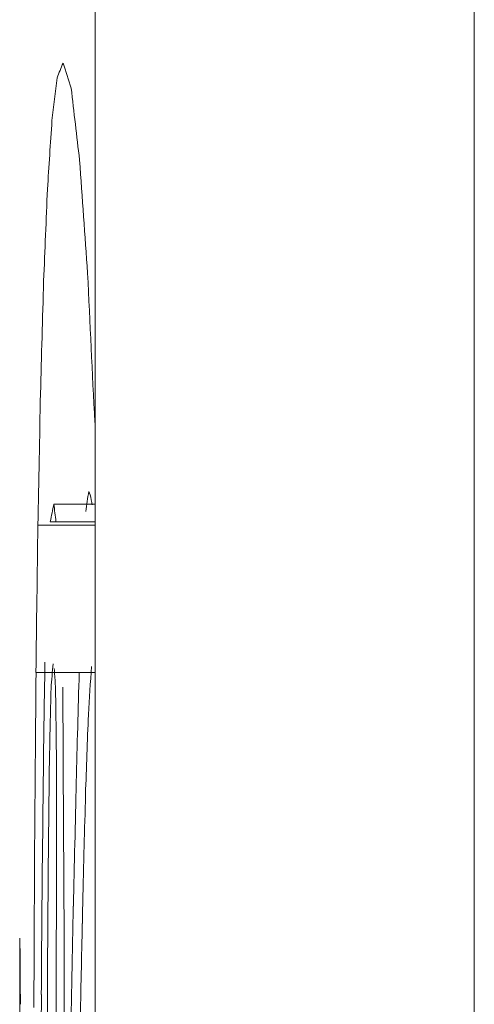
# Model space of a CAD drawing. Header units: inches. Extents: x 2934 to 6866, y 422 to 3136.
# Tile 65 of 84: x 6495.01 to 6496.8, y 1788.38 to 1792.25. Entities that reach past the tile are written whole.
import ezdxf

# ---------------------------------------------------------------- set-up
doc = ezdxf.new("R2010")
doc.units = ezdxf.units.IN
doc.header["$MEASUREMENT"] = 0
doc.layers.add('PWR_0400HP', color=7, linetype='Continuous')

# ---------------------------------------------------------------- blocks, each defined once
blk = doc.blocks.new('SS06 350-468 SIDE')
at = {"color": 7, "linetype": 'Continuous', "lineweight": 15}
for p, q in [((8343.1406, 7928.7791), (8343.1406, 7800.1337)), ((8344.6326, 7816.2342), (8344.6326, 7822.3473)), ((8344.6521, 7818.9477), (8344.6583, 7818.961)), ((8344.7956, 7818.9108), (8344.6326, 7818.9108)), ((8344.8096, 7818.8419), (8344.6326, 7818.8419)), ((8344.8581, 7818.8288), (8344.6326, 7818.8288)), ((8344.8658, 7818.2483), (8344.6326, 7818.2483)), ((8344.7858, 7818.0075), (8344.7871, 7818.1071)), ((8344.7849, 7817.8833), (8344.7858, 7818.0075)), ((8344.7845, 7817.7347), (8344.7849, 7817.8833)), ((8344.7845, 7817.4079), (8344.7845, 7817.7347)), ((8344.7545, 7817.0747), (8344.7543, 7817.2903)), ((8344.7552, 7816.8546), (8344.7545, 7817.0747)), ((8344.8458, 7816.7528), (8344.8447, 7816.9832))]:
    blk.add_line(p, q, dxfattribs=at)
for centre, major_axis, ratio, start_param, end_param in [((7799.9326, 7821.7455), (545, 0), 0.080076, 6.255707, 6.25797), ((7799.9326, 7819.8035), (545, 0), 0.061255, 0.023473, 0.025216), ((7799.9326, 7818.199), (545, 0), 0.186688, 0.021818, 0.023473), ((7799.9326, 7824.2411), (545, 0), 0.246739, 6.253606, 6.255707), ((7799.9326, 7816.614), (545, 0), 0.319991, 0.020274, 0.021818), ((7799.9326, 7827.2434), (545, 0), 0.433006, 6.251719, 6.253606), ((7799.9326, 7814.9632), (545, 0), 0.469405, 0.018863, 0.020274), ((7799.9326, 7831.2007), (545, 0), 0.663798, 6.250094, 6.251719), ((7799.9326, 7813.1272), (545, 0), 0.648004, 0.017608, 0.018863), ((7799.9326, 7810.9044), (545, 0), 0.879657, 0.01653, 0.017608), ((7799.9326, 7821.8629), (545, 0), 0.166743, 6.25066, 6.2511), ((7799.9326, 7815.0677), (545, 0), 0.225204, 0.031081, 0.031726), ((7799.9326, 7821.2139), (545, 0), 0.188487, 6.260093, 6.260764), ((7799.9326, 7817.5988), (545, 0), 0.107382, 0.021244, 0.022421), ((7799.9326, 7807.889), (0, 661.8386), 0.823464, 4.728042, 4.728919), ((7799.9326, 7809.4067), (545, 0), 0.503006, 0.031655, 0.032344), ((7799.9326, 7815.0852), (545, 0), 0.26459, 0.021511, 0.022181), ((7799.9326, 7805.8072), (0, 645.1116), 0.844815, 4.731191, 4.73174), ((7799.9326, 7801.3285), (0, 573.8558), 0.949716, 4.741129, 4.741878), ((7799.9326, 7822.5805), (545, 0), 0.350922, 6.260306, 6.260614), ((7799.9326, 7803.053), (0, 970.8057), 0.561389, 4.727388, 4.728042), ((7799.9326, 7883.0289), (0, 2570.6508), 0.212009, 4.686813, 4.687164), ((7799.9326, 7828.1578), (545, 0), 0.798248, 6.260081, 6.260306), ((7799.9326, 7807.2799), (545, 0), 0.930416, 0.02094, 0.021511), ((7799.9326, 7803.3351), (545, 0), 0.854998, 0.03098, 0.031655), ((7799.9326, 7800.2683), (0, 939.7225), 0.579958, 4.730727, 4.731191), ((7799.9326, 7796.5397), (0, 1020.0301), 0.534298, 4.732855, 4.733329), ((7799.9326, 7798.565), (0, 670.0242), 0.813403, 4.7404, 4.741129), ((7799.9326, 7798.2364), (0, 630.578), 0.864286, 4.743042, 4.743369), ((7799.9326, 7792.6543), (0, 1664.1413), 0.327496, 4.726978, 4.727388), ((7799.9326, 7795.2304), (0, 728.6583), 0.74795, 4.74263, 4.743042), ((7799.9326, 7792.4341), (0, 1366.9465), 0.398699, 4.730349, 4.730727), ((7799.9326, 7784.5185), (0, 1607.436), 0.339049, 4.732708, 4.732855), ((7799.9326, 7749.0563), (0, 2932.7111), 0.185835, 4.735431, 4.735698), ((7799.9326, 7795.7445), (0, 770.73), 0.707122, 4.739689, 4.7404), ((7799.9326, 7793.2801), (0, 793.1614), 0.687124, 4.742134, 4.74263), ((7799.9326, 7818.2709), (545, 0), 0.541907, 6.279136, 6.279575), ((7799.9326, 7814.1622), (0, 842.8169), 0.646641, 4.715463, 4.715999), ((7799.9326, 7775.7769), (0, 2037.6713), 0.267462, 4.732541, 4.732708), ((7799.9326, 7818.2807), (545, 0), 0.546385, 6.278697, 6.279136)]:
    blk.add_ellipse(centre, major_axis=major_axis, ratio=ratio, start_param=start_param, end_param=end_param, dxfattribs=at)

msp = doc.modelspace()

# ---------------------------------------------------------------- block references
at = {"layer": 'PWR_0400HP', "xscale": -1}
msp.add_blockref('SS06 350-468 SIDE', (14839.9447, -6028.5645), dxfattribs=at)

doc.saveas('drawing.dxf')
